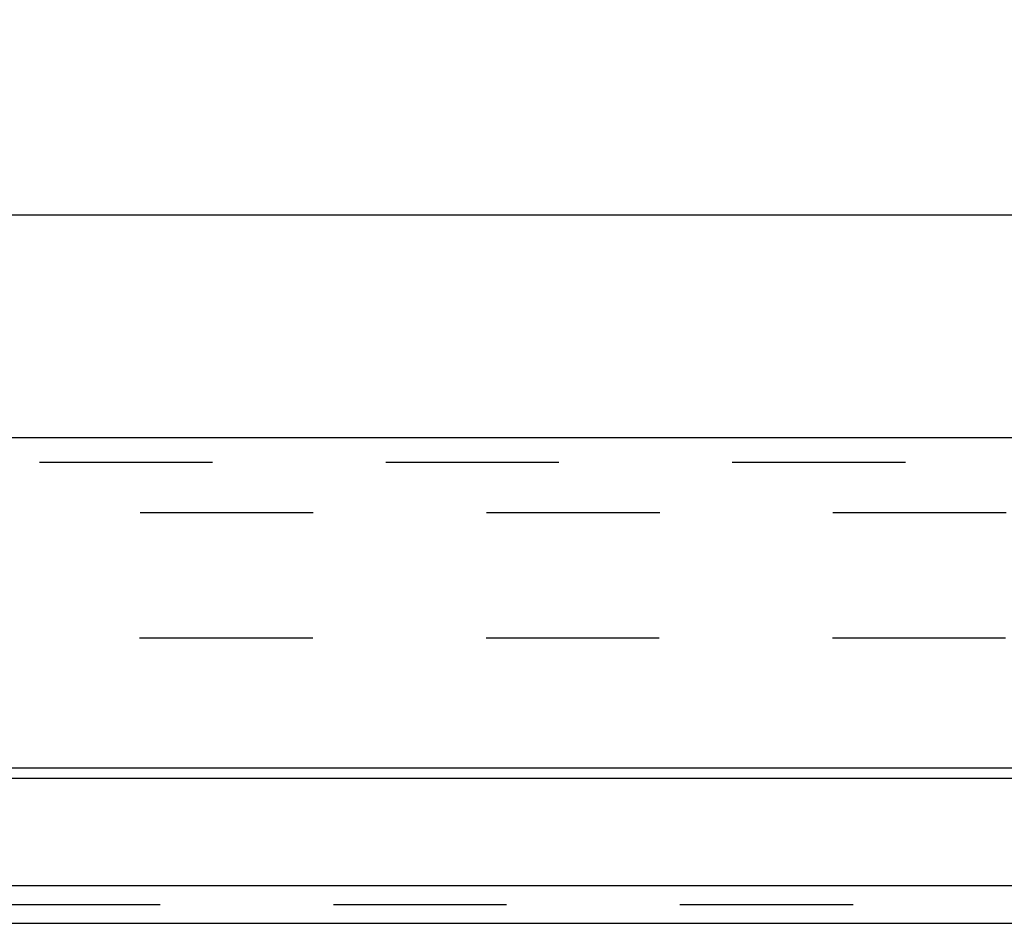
# Model space of a CAD drawing. Header units: inches. Extents: x 0 to 77.3, y 0 to 50.
# Tile 5 of 23: x 29 to 31.4, y 10.5 to 12.7. Entities that reach past the tile are written whole.
import ezdxf

# ---------------------------------------------------------------- set-up
doc = ezdxf.new("R2010")
doc.units = ezdxf.units.IN
doc.header["$LTSCALE"] = 4.25
doc.header["$MEASUREMENT"] = 0
doc.linetypes.add('HIDDEN', pattern=[0.2, 0.1, -0.1])
doc.layers.get('0').update_dxf_attribs({"linetype": 'CONTINUOUS'})
for name, color, linetype in [('DEFAULT_2', 8, 'HIDDEN'), ('DIMENSIONS', 7, 'CONTINUOUS'), ('DOOR_ASSEMBLY', 7, 'CONTINUOUS')]:
    doc.layers.add(name, color=color, linetype=linetype)
doc.styles.get("Standard").update_dxf_attribs({"font": 'arial.ttf'})
doc.dimstyles.new('DIMSTYLE_1', dxfattribs={"dimtxt": 0.340909, "dimasz": 0.454545, "dimexe": 0.09, "dimexo": 0.07, "dimgap": 0.0375, "dimtad": 0, "dimtih": 1, "dimtoh": 1, "dimzin": 4, "dimdsep": 46, "dimtxsty": 'Standard', "dimblk": '_FILLED', "dimblk1": '_FILLED', "dimblk2": '_FILLED', "dimcen": 0.09, "dimadec": 3, "dimazin": 1, "dimtfac": 1, "dimtdec": 3, "dimtofl": 0, "dimtmove": 0, "dimatfit": 3, "dimldrblk": '_FILLED', "dimfxl": 0, "dimtolj": 1, "dimtzin": 4, "dimarcsym": 0})

# ---------------------------------------------------------------- blocks, each defined once
blk = doc.blocks.new('_FILLED')
at = {"color": 0, "linetype": 'ByBlock'}
blk.add_solid([(0, 0), (-1, 0.2), (-1, -0.2)], dxfattribs=at)
blk = doc.blocks.new('*D16')
at = {"layer": 'DIMENSIONS', "color": 2, "linetype": 'Continuous'}
for p, q in [((17.8434, 11.9079), (17.8434, 12.6647)), ((33.7834, 11.9079), (33.7834, 12.6647)), ((17.8434, 12.2556), (24.2679, 12.2556)), ((33.7834, 12.2556), (27.3589, 12.2556))]:
    blk.add_line(p, q, dxfattribs=at)
at = {"layer": 'DIMENSIONS', "color": 2, "linetype": 'Continuous', "xscale": 0.4545454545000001, "yscale": 0.4545454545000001, "zscale": 0.4545454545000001, "rotation": 180}
blk.add_blockref('_FILLED', (17.8434, 12.2556), dxfattribs=at)
at = {"layer": 'DIMENSIONS', "color": 2, "linetype": 'Continuous', "xscale": 0.4545454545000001, "yscale": 0.4545454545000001, "zscale": 0.4545454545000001}
blk.add_blockref('_FILLED', (33.7834, 12.2556), dxfattribs=at)
at = {"layer": 'DIMENSIONS', "color": 2, "linetype": 'Continuous', "insert": (25.8134, 12.4261), "char_height": 0.34091, "width": 2.750084, "attachment_point": 2, "line_spacing_factor": 0.9}
blk.add_mtext('15.94 DOOR', dxfattribs=at)

msp = doc.modelspace()

# ---------------------------------------------------------------- linework, layer by layer
at = {"color": 3, "linetype": 'Continuous'}
for p, q in [((33.4751, 10.8731), (18.1527, 10.8731)), ((33.7929, 10.6102), (17.8349, 10.6102)), ((17.8349, 10.5182), (33.7929, 10.5182))]:
    msp.add_line(p, q, dxfattribs=at)
at = {"layer": 'DEFAULT_2', "color": 8, "linetype": 'HIDDEN'}
for p, q in [((18.2105, 11.5255), (33.4174, 11.5255)), ((18.2093, 11.2182), (33.4185, 11.2182)), ((17.8349, 10.5642), (33.7929, 10.5642))]:
    msp.add_line(p, q, dxfattribs=at)
at = {"layer": 'DOOR_ASSEMBLY', "color": 3, "linetype": 'Continuous'}
for p, q in [((17.9634, 11.7097), (33.6634, 11.7097)), ((17.9334, 10.8997), (33.6934, 10.8997))]:
    msp.add_line(p, q, dxfattribs=at)
at = {"layer": 'DOOR_ASSEMBLY', "color": 8, "linetype": 'HIDDEN'}
msp.add_line((17.9634, 11.6497), (33.6634, 11.6497), dxfattribs=at)

# ---------------------------------------------------------------- dimensions: what is measured, and where the dimension line sits
at = {"layer": 'DIMENSIONS', "color": 2, "linetype": 'Continuous'}
dim = msp.add_linear_dim(base=(17.8434, 12.2556), p1=(33.7834, 12.7347), p2=(17.8434, 12.7347), angle=180, text='<> DOOR', dimstyle='DIMSTYLE_1', dxfattribs=at)
dim.commit()
dim.dimension.update_dxf_attribs({"geometry": '*D16', "text_midpoint": (25.8134, 12.2556), "dimtype": 160})

doc.saveas('drawing.dxf')
